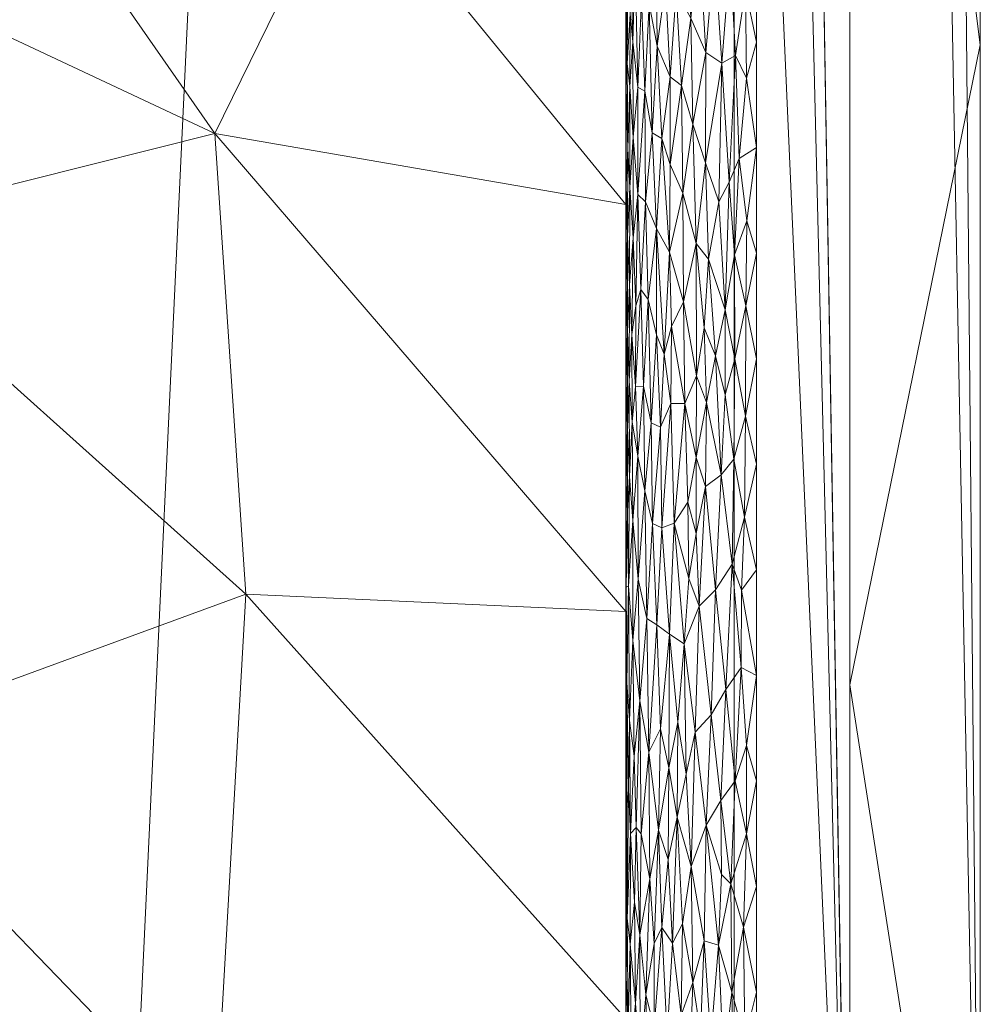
# Model space of a CAD drawing. Header units: millimetres. Extents: x -300 to 300, y 0 to 450.
# Tile 213 of 256: x 285 to 300, y 233 to 248. Entities that reach past the tile are written whole.
import ezdxf

# ---------------------------------------------------------------- set-up
doc = ezdxf.new("R2010")
doc.units = ezdxf.units.MM
doc.layers.add('A-GENM', color=13, linetype='Continuous')

# ---------------------------------------------------------------- blocks, each defined once
blk = doc.blocks.new('MODEL_CCAS0420-1080410R0 - MODEL_CCAS0420-1080410R0-453240-Preview')
at = {"layer": 'A-GENM', "lineweight": 9}
mesh = blk.add_polyface(dxfattribs=at)
corners = [(-296.159, -20, -110), (-295.657, -15.55, -110), (-294.177, -11.323, -110), (-291.793, -7.531, -110), (-288.625, -4.364, -110), (-284.831, -1.981, -110), (-280.602, -0.502, -110), (-276.147, 0, -110), (276.147, 0, -110), (280.596, -0.501, -110), (284.825, -1.978, -110), (288.619, -4.359, -110), (291.788, -7.525, -110), (294.174, -11.316, -110), (295.656, -15.545, -110), (296.159, -20, -110), (296.159, -426.171, -110), (295.658, -430.617, -110), (294.182, -434.842, -110), (291.802, -438.632, -110), (288.638, -441.797, -110), (284.848, -444.179, -110), (280.622, -445.657, -110), (276.171, -446.159, -110), (-276.171, -446.159, -110), (-280.617, -445.658, -110), (-284.842, -444.182, -110), (-288.632, -441.802, -110), (-291.797, -438.638, -110), (-294.179, -434.848, -110), (-295.657, -430.622, -110), (-296.159, -426.171, -110)]
mesh.append_faces([[corners[k] for k in face] for face in [(15, 12, 13, 14)]], dxfattribs={"vtx0": -1})
mesh.append_faces([[corners[k] for k in face] for face in [(16, 8, 15)]], dxfattribs={"vtx0": -1, "vtx1": -1})
mesh.append_faces([[corners[k] for k in face] for face in [(24, 31, 7, 8)]], dxfattribs={"vtx0": -1, "vtx1": -1, "vtx3": -1})
mesh.append_faces([[corners[k] for k in face] for face in [(31, 24, 25, 30), (18, 21, 22, 17), (17, 22, 23, 16)]], dxfattribs={"vtx0": -1, "vtx2": -1})
mesh.append_faces([[corners[k] for k in face] for face in [(0, 3, 4, 5), (0, 5, 6, 7)]], dxfattribs={"vtx0": -1, "vtx3": -1})
mesh.append_faces([[corners[k] for k in face] for face in [(28, 29, 27)]], dxfattribs={"vtx1": -1})
mesh.append_faces([[corners[k] for k in face] for face in [(25, 26, 30), (11, 12, 15, 10), (9, 10, 15, 8), (31, 0, 7)]], dxfattribs={"vtx1": -1, "vtx2": -1})
mesh.append_faces([[corners[k] for k in face] for face in [(23, 24, 8, 16)]], dxfattribs={"vtx1": -1, "vtx2": -1, "vtx3": -1})
mesh.append_faces([[corners[k] for k in face] for face in [(26, 27, 29, 30)]], dxfattribs={"vtx1": -1, "vtx3": -1})
mesh.append_faces([[corners[k] for k in face] for face in [(19, 20, 21, 18)]], dxfattribs={"vtx2": -1})
mesh.append_faces([[corners[k] for k in face] for face in [(0, 1, 2, 3)]], dxfattribs={"vtx3": -1})
mesh = blk.add_polyface(dxfattribs=at)
corners = [(-279.918, -2), (-292.651, -7.27), (-297.929, -20), (-297.929, -224.97), (-297.929, -429.94), (-292.661, -442.661), (-279.94, -447.929), (0, -447.929), (279.94, -447.929), (292.661, -442.661), (297.929, -429.94), (297.929, -224.97), (297.929, -20), (292.651, -7.27), (279.918, -2), (0, -2), (0, -3.5), (13.257, -3.5), (26.515, -3.5), (39.772, -3.5), (53.029, -3.5), (66.287, -3.5), (79.544, -3.5), (92.801, -3.5), (106.059, -3.5), (119.316, -3.5), (132.573, -3.5), (145.831, -3.5), (159.088, -3.5), (172.345, -3.5), (185.603, -3.5), (198.86, -3.5), (212.117, -3.5), (225.375, -3.5), (238.632, -3.5), (251.889, -3.5), (265.147, -3.5), (278.404, -3.5), (291.028, -7.487), (296.497, -19.511), (296.5, -32.769), (296.5, -46.026), (296.5, -59.283), (296.5, -72.541), (296.5, -85.798), (296.5, -99.055), (296.5, -112.313), (296.5, -125.57), (296.5, -138.827), (296.5, -152.085), (296.5, -165.342), (296.5, -178.599), (296.5, -191.857), (296.5, -205.114), (296.5, -218.371), (296.5, -231.629), (296.5, -244.886), (296.5, -258.143), (296.499, -271.401), (296.499, -284.658), (296.499, -297.915), (296.499, -311.173), (296.499, -324.43), (296.499, -337.687), (296.5, -350.945), (296.5, -364.202), (296.5, -377.459), (296.5, -390.717), (296.5, -403.974), (296.5, -417.231), (296.497, -430.489), (291.028, -442.513), (278.404, -446.5), (265.147, -446.5), (251.889, -446.5), (238.632, -446.5), (225.375, -446.5), (212.117, -446.5), (198.86, -446.5), (185.603, -446.5), (172.345, -446.5), (159.088, -446.5), (145.831, -446.5), (132.573, -446.5), (119.316, -446.5), (106.059, -446.5), (92.801, -446.5), (79.544, -446.5), (66.287, -446.5), (53.029, -446.5), (39.772, -446.5), (26.515, -446.5), (13.257, -446.5), (0, -446.5), (-12.926, -446.5), (-25.852, -446.5), (-38.777, -446.5), (-51.703, -446.5), (-64.629, -446.5), (-77.555, -446.5), (-90.48, -446.5), (-103.406, -446.5), (-116.332, -446.5), (-129.258, -446.5), (-142.183, -446.5), (-155.109, -446.5), (-168.035, -446.5), (-180.961, -446.5), (-193.887, -446.5), (-206.812, -446.5), (-219.738, -446.5), (-232.664, -446.5), (-245.59, -446.5), (-258.515, -446.5), (-271.441, -446.5), (-284.356, -445.968), (-294.544, -438.124), (-296.5, -425.35), (-296.5, -412.424), (-296.5, -399.498), (-296.5, -386.572), (-296.5, -373.646), (-296.5, -360.721), (-296.5, -347.795), (-296.499, -334.869), (-296.499, -321.943), (-296.499, -309.018), (-296.499, -296.092), (-296.499, -283.166), (-296.499, -270.24), (-296.5, -257.315), (-296.5, -244.389), (-296.5, -231.463), (-296.5, -218.537), (-296.5, -205.611), (-296.5, -192.686), (-296.5, -179.76), (-296.5, -166.834), (-296.5, -153.908), (-296.5, -140.983), (-296.5, -128.057), (-296.5, -115.131), (-296.5, -102.205), (-296.5, -89.28), (-296.5, -76.354), (-296.5, -63.428), (-296.5, -50.502), (-296.5, -37.576), (-296.5, -24.651), (-294.544, -11.876), (-284.356, -4.032), (-271.441, -3.5), (-258.515, -3.5), (-245.59, -3.5), (-232.664, -3.5), (-219.738, -3.5), (-206.812, -3.5), (-193.887, -3.5), (-180.961, -3.5), (-168.035, -3.5), (-155.109, -3.5), (-142.183, -3.5), (-129.258, -3.5), (-116.332, -3.5), (-103.406, -3.5), (-90.48, -3.5), (-77.555, -3.5), (-64.629, -3.5), (-51.703, -3.5), (-38.777, -3.5), (-25.852, -3.5), (-12.926, -3.5), (-294.538, -438.129), (-294.547, -438.108)]
mesh.append_faces([[corners[k] for k in face] for face in [(116, 172, 173)]])
mesh.append_faces([[corners[k] for k in face] for face in [(118, 4, 117), (6, 115, 5), (115, 6, 114), (7, 104, 6), (1, 150, 0), (151, 0, 150)]], dxfattribs={"vtx0": -1, "vtx1": -1})
mesh.append_faces([[corners[k] for k in face] for face in [(4, 124, 125), (7, 99, 100), (2, 148, 149), (149, 1, 2), (2, 141, 142), (0, 151, 152), (0, 160, 161, 15), (15, 165, 166), (15, 170, 171), (8, 81, 82, 7), (8, 72, 73), (11, 61, 62, 10), (12, 46, 47, 11), (38, 13, 14, 37), (13, 38, 39, 12)]], dxfattribs={"vtx0": -1, "vtx2": -1})
mesh.append_faces([[corners[k] for k in face] for face in [(4, 118, 119, 120), (4, 120, 121, 122), (3, 128, 129, 130), (3, 130, 131, 132), (3, 138, 139, 140), (0, 154, 155, 156), (0, 156, 157, 158), (15, 161, 162, 163), (15, 163, 164, 165), (8, 73, 74, 75), (7, 86, 87, 88), (7, 83, 84, 85), (10, 68, 69, 70), (11, 55, 56, 57), (14, 28, 29, 30), (14, 32, 33, 34), (15, 19, 20, 21), (12, 44, 45, 46), (11, 49, 50, 51), (11, 47, 48, 49), (12, 39, 40, 41)]], dxfattribs={"vtx0": -1, "vtx3": -1})
mesh.append_faces([[corners[k] for k in face] for face in [(123, 124, 4, 122), (127, 128, 3, 126), (113, 114, 6, 112), (111, 112, 6, 110), (109, 110, 6, 108), (107, 108, 6, 106), (96, 97, 7, 95), (105, 106, 6, 104), (103, 104, 7, 102), (101, 102, 7, 100), (98, 99, 7, 97), (94, 95, 7, 93), (135, 136, 3, 134), (137, 138, 3, 136), (133, 134, 3, 132), (145, 146, 2, 144), (147, 148, 2, 146), (143, 144, 2, 142), (149, 150, 1), (153, 154, 0, 152), (159, 160, 0, 158), (169, 170, 15, 168), (167, 168, 15, 166), (78, 79, 8, 77), (80, 81, 8, 79), (76, 77, 8, 75), (91, 92, 7, 90), (89, 90, 7, 88), (85, 86, 7), (82, 83, 7), (67, 68, 10, 66), (65, 66, 10, 64), (60, 61, 11, 59), (58, 59, 11, 57), (63, 64, 10, 62), (54, 55, 11, 53), (26, 27, 15, 25), (31, 32, 14, 30), (16, 17, 15, 171), (18, 19, 15, 17), (24, 25, 15, 23), (22, 23, 15, 21), (34, 35, 14), (52, 53, 11, 51), (36, 37, 14, 35), (42, 43, 12, 41), (43, 44, 12), (92, 93, 7)]], dxfattribs={"vtx1": -1, "vtx2": -1})
mesh.append_faces([[corners[k] for k in face] for face in [(3, 4, 125, 126), (2, 3, 140, 141), (71, 72, 8, 9), (70, 71, 9, 10), (27, 28, 14, 15)]], dxfattribs={"vtx1": -1, "vtx3": -1})
mesh.append_faces([[corners[k] for k in face] for face in [(4, 173, 117), (115, 172, 5)]], dxfattribs={"vtx2": -1})
mesh = blk.add_polyface(dxfattribs=at)
corners = [(-299.928, -20, -2.07), (-298.043, -20, -56.035), (-296.159, -20, -110), (-296.159, -426.171, -110), (-298.043, -428.055, -56.035), (-299.928, -429.94, -2.07), (-299.928, -224.97, -2.07)]
mesh.append_faces([[corners[k] for k in face] for face in [(6, 1, 2, 3)]], dxfattribs={"vtx0": -1, "vtx3": -1})
mesh.append_faces([[corners[k] for k in face] for face in [(3, 4, 6)]], dxfattribs={"vtx1": -1, "vtx2": -1})
mesh.append_faces([[corners[k] for k in face] for face in [(4, 5, 6), (6, 0, 1)]], dxfattribs={"vtx2": -1})
mesh = blk.add_polyface(dxfattribs=at)
corners = [(-299.928, -20, -2.07), (-299.928, -224.97, -2.07), (-299.928, -429.94, -2.07), (-299.368, -429.94, -0.611), (-297.929, -429.94), (-297.929, -224.97), (-297.929, -20), (-299.368, -20, -0.611), (-299.928, -315.406, -2.07), (-297.929, -327.455), (-297.929, -372.673), (-297.929, -276.212), (-299.928, -372.673, -2.07), (-299.928, -344.039, -2.07), (-299.928, -270.188, -2.07), (-299.928, -329.722, -2.07), (-299.928, -134.534, -2.07), (-297.929, -122.485), (-297.929, -173.727), (-297.929, -199.349), (-299.928, -77.267, -2.07), (-299.928, -179.752, -2.07), (-299.928, -105.901, -2.07), (-297.929, -71.242), (-297.929, -96.864), (-297.929, -401.306), (-299.928, -401.306, -2.07), (-299.928, -386.99, -2.07), (-299.928, -48.634, -2.07), (-297.929, -45.621), (-297.929, -58.432), (-297.929, -415.623), (-299.928, -34.317, -2.07), (-299.928, -415.623, -2.07), (-297.929, -34.317), (-299.928, -247.579, -2.07), (-297.929, -250.591), (-297.929, -263.402), (-297.929, -301.834), (-297.929, -148.106), (-299.928, -292.797, -2.07), (-299.928, -157.143, -2.07), (-297.929, -350.064), (-299.928, -202.361, -2.07), (-297.929, -212.159), (-299.928, -191.057, -2.07), (-299.928, -120.217, -2.07), (-299.928, -91.584, -2.07), (-297.929, -386.99), (-299.928, -62.95, -2.07), (-297.929, -237.781), (-297.929, -314.644), (-297.929, -135.296), (-297.929, -289.023), (-297.929, -160.917), (-299.928, -358.356, -2.07), (-297.929, -186.538), (-297.929, -109.674), (-297.929, -84.053)]
mesh.append_faces([[corners[k] for k in face] for face in [(35, 50, 1), (45, 56, 21), (41, 39, 16)]], dxfattribs={"vtx0": -1, "vtx1": -1})
mesh.append_faces([[corners[k] for k in face] for face in [(31, 33, 3), (32, 34, 7)]], dxfattribs={"vtx0": -1, "vtx1": -1, "vtx2": -1})
mesh.append_faces([[corners[k] for k in face] for face in [(18, 41, 21, 56), (14, 11, 37, 35), (28, 30, 29, 32), (32, 29, 34), (40, 53, 11, 14), (30, 28, 49)]], dxfattribs={"vtx0": -1, "vtx2": -1})
mesh.append_faces([[corners[k] for k in face] for face in [(16, 39, 52, 17), (9, 8, 15, 13), (1, 50, 5, 44), (35, 37, 36, 50)]], dxfattribs={"vtx0": -1, "vtx3": -1})
mesh.append_faces([[corners[k] for k in face] for face in [(54, 39, 41, 18), (51, 38, 8, 9)]], dxfattribs={"vtx1": -1, "vtx2": -1})
mesh.append_faces([[corners[k] for k in face] for face in [(47, 22, 24, 58), (10, 42, 55, 12), (43, 1, 44, 19), (46, 16, 17, 57), (22, 46, 57, 24), (20, 47, 58, 23), (49, 20, 23, 30), (27, 26, 25, 48), (12, 27, 48, 10), (26, 33, 31, 25), (40, 8, 38, 53), (42, 9, 13, 55), (45, 43, 19, 56)]], dxfattribs={"vtx1": -1, "vtx3": -1})
mesh.append_faces([[corners[k] for k in face] for face in [(34, 6, 7), (3, 4, 31), (33, 2, 3), (7, 0, 32)]], dxfattribs={"vtx2": -1})
mesh = blk.add_polyface(dxfattribs=at)
corners = [(-294.5, -134.301, -2), (-294.5, -139.199, -5), (-294.5, -132.968, -5), (-294.5, -131.278, -2), (-294.5, -146.394, -2), (-294.5, -152.441, -2), (-294.5, -151.661, -5), (-294.5, -145.43, -5), (-294.5, -251.368, -5), (-294.5, -245.136, -5.001), (-294.5, -249.186, -2), (-294.5, -255.233, -2), (-294.5, -140.348, -2), (-294.5, -206.86, -2), (-294.5, -212.907, -2), (-294.5, -207.744, -5), (-294.5, -263.833, -5), (-294.5, -257.601, -5), (-294.5, -261.279, -2), (-294.5, -176.627, -2), (-294.5, -182.674, -2), (-294.5, -176.586, -5), (-294.5, -170.581, -2), (-294.5, -201.512, -5), (-294.5, -195.28, -5), (-294.5, -200.813, -2), (-294.5, -188.72, -2), (-294.5, -182.817, -5), (-294.5, -170.354, -5), (-294.5, -154.777, -5), (-294.5, -158.487, -2), (-294.5, -213.976, -5), (-294.5, -218.953, -2), (-294.5, -225, -2), (-294.5, -226.439, -5.001), (-294.5, -220.208, -5.001), (-294.5, -279.419, -2), (-294.5, -285.466, -2), (-294.5, -282.53, -5), (-294.5, -276.298, -5), (-294.5, -267.326, -2), (-294.5, -270.065, -5), (-294.5, -189.048, -5), (-294.5, -194.767, -2), (-294.5, -238.904, -5.001), (-294.5, -232.671, -5.001), (-294.5, -237.093, -2), (-294.5, -243.14, -2), (-294.5, -164.123, -5), (-294.5, -164.534, -2), (-294.5, -231.046, -2), (-294.5, -288.758, -5), (-294.5, -273.373, -2), (-294.5, -129.234, -5), (-294.5, -128.254, -2), (-294.5, -157.892, -5), (-294.5, -125.499, -5)]
mesh.append_faces([[corners[k] for k in face] for face in [(28, 22, 21), (8, 11, 17), (3, 53, 54), (50, 34, 33)]], dxfattribs={"vtx0": -1, "vtx1": -1})
mesh.append_faces([[corners[k] for k in face] for face in [(0, 1, 2, 3), (1, 0, 12), (33, 34, 35, 32), (16, 18, 40, 41), (42, 26, 43), (23, 25, 13, 15), (48, 30, 49, 28), (3, 2, 53), (28, 49, 22)]], dxfattribs={"vtx0": -1, "vtx2": -1})
mesh.append_faces([[corners[k] for k in face] for face in [(13, 14, 15), (16, 17, 18), (19, 20, 21, 22), (23, 24, 25), (35, 31, 32), (11, 18, 17), (51, 38, 37), (40, 52, 41), (55, 29, 30, 48), (42, 27, 26), (53, 56, 54)]], dxfattribs={"vtx1": -1, "vtx2": -1})
mesh.append_faces([[corners[k] for k in face] for face in [(4, 5, 6, 7), (8, 9, 10, 11), (20, 26, 27, 21), (29, 6, 5, 30), (31, 15, 14, 32), (36, 37, 38, 39), (44, 45, 46, 47), (9, 44, 47, 10), (45, 34, 50, 46), (39, 41, 52, 36), (7, 1, 12, 4), (24, 42, 43, 25)]], dxfattribs={"vtx1": -1, "vtx3": -1})
mesh = blk.add_polyface(dxfattribs=at)
corners = [(-275.347, -219.791, -46.274), (-282.169, -222.102, -31.573), (-276.158, -226.746, -44.527), (-288.591, -207.148, -17.733), (-288.701, -215.421, -17.496), (-281.654, -215.321, -32.682), (-275.94, -234.814, -44.996), (-269.898, -232.931, -58.018), (-281.983, -229.068, -31.975), (-282.371, -236.86, -31.139), (-294.5, -207.744, -5), (-276.24, -211.678, -44.348), (-269.897, -218.223, -58.018), (-269.897, -225.577, -58.018), (-283.027, -205.91, -29.723), (-280.617, -211.06, -34.916), (-269.896, -210.868, -58.018), (-288.209, -230.819, -18.558), (-287.832, -223.528, -19.369), (-294.5, -226.439, -5.001), (-294.5, -213.976, -5), (-294.5, -220.208, -5.001), (-269.898, -240.284, -58.018), (-294.5, -232.671, -5.001), (-288.685, -239.171, -17.53), (-294.5, -238.904, -5.001)]
mesh.append_faces([[corners[k] for k in face] for face in [(7, 6, 22)]], dxfattribs={"vtx0": -1, "vtx1": -1})
mesh.append_faces([[corners[k] for k in face] for face in [(0, 1, 2), (3, 4, 5), (2, 6, 7), (6, 8, 9), (8, 6, 2), (4, 3, 10), (11, 0, 12), (11, 14, 15), (17, 8, 18), (18, 19, 17), (1, 8, 2), (13, 0, 2), (15, 5, 0), (1, 18, 8), (9, 8, 17), (23, 24, 17), (9, 17, 24), (18, 4, 21), (5, 4, 1), (18, 1, 4), (5, 1, 0), (11, 15, 0), (5, 15, 3)]], dxfattribs={"vtx0": -1, "vtx1": -1, "vtx2": -1})
mesh.append_faces([[corners[k] for k in face] for face in [(0, 13, 12), (18, 21, 19), (4, 10, 20), (24, 23, 25)]], dxfattribs={"vtx0": -1, "vtx2": -1})
mesh.append_faces([[corners[k] for k in face] for face in [(12, 16, 11), (20, 21, 4), (7, 13, 2), (19, 23, 17)]], dxfattribs={"vtx1": -1, "vtx2": -1})
mesh = blk.add_polyface(dxfattribs=at)
corners = [(-296.124, -233.079, -0.039), (-296.302, -234.071, -0.011), (-296.109, -234.735, -0.043), (-294.805, -233.036, -0.939), (-294.722, -231.98, -1.083), (-294.847, -231.223, -0.875), (-294.567, -233.812, -1.486), (-294.583, -232.262, -1.43), (-294.648, -232.901, -1.245), (-294.632, -234.457, -1.286), (-294.5, -234.07, -2), (-294.5, -232.558, -2), (-294.506, -233.314, -1.846), (-296.321, -232.36, -0.009), (-295.136, -232.404, -0.538), (-295.216, -233.825, -0.468), (-295.052, -234.066, -0.62), (-294.715, -233.953, -1.099), (-294.936, -232.537, -0.753), (-294.534, -232.558, -1.632), (-294.522, -234.21, -1.702), (-294.508, -231.802, -1.818), (-294.935, -233.824, -0.754), (-294.64, -231.319, -1.264), (-294.53, -231.046, -1.652), (-294.866, -234.814, -0.847), (-295.347, -232.727, -0.37), (-295.01, -231.047, -0.665), (-296.5, -233.079), (-296.5, -234.694), (-296.165, -231.444, -0.032), (-295.995, -232.033, -0.07), (-295.922, -233.796, -0.092), (-295.804, -232.349, -0.132), (-295.702, -233.861, -0.173), (-295.524, -233.224, -0.261), (-295.646, -232.459, -0.198), (-296.5, -231.463), (-295.37, -234.122, -0.354), (-295.475, -231.761, -0.288), (-295.616, -231.225, -0.213), (-295.342, -231.187, -0.373)]
mesh.append_faces([[corners[k] for k in face] for face in [(0, 1, 2), (3, 4, 5), (6, 7, 8), (8, 9, 6), (13, 1, 0), (14, 15, 16), (3, 17, 4), (3, 5, 18), (12, 19, 20), (17, 9, 8), (6, 20, 19), (7, 6, 19), (11, 21, 12), (19, 12, 21), (22, 3, 18), (7, 23, 8), (24, 7, 19), (4, 8, 23), (4, 17, 8), (25, 17, 3), (14, 16, 18), (15, 14, 26), (14, 18, 27), (22, 18, 16), (28, 1, 13), (13, 0, 30), (31, 32, 33), (31, 30, 0), (32, 0, 2), (33, 32, 34), (34, 35, 36), (32, 31, 0), (38, 15, 26), (38, 26, 35), (39, 35, 26), (33, 36, 40), (14, 41, 26), (26, 41, 39), (3, 22, 25), (34, 36, 33), (39, 36, 35)]], dxfattribs={"vtx0": -1, "vtx1": -1, "vtx2": -1})
mesh.append_faces([[corners[k] for k in face] for face in [(1, 28, 29), (13, 37, 28)]], dxfattribs={"vtx0": -1, "vtx2": -1})
mesh.append_faces([[corners[k] for k in face] for face in [(10, 11, 12)]], dxfattribs={"vtx1": -1, "vtx2": -1})
mesh = blk.add_polyface(dxfattribs=at)
corners = [(-294.866, -234.814, -0.847), (-294.999, -235.556, -0.677), (-294.851, -236.751, -0.868), (-294.572, -235.505, -1.468), (-294.632, -234.457, -1.286), (-294.658, -235.6, -1.22), (-294.522, -234.21, -1.702), (-294.567, -233.812, -1.486), (-295.15, -235.108, -0.525), (-295.052, -234.066, -0.62), (-295.216, -233.825, -0.468), (-295.422, -236.414, -0.321), (-295.501, -234.998, -0.273), (-295.564, -237.055, -0.239), (-296.348, -235.502, -0.007), (-296.109, -234.735, -0.043), (-296.302, -234.071, -0.011), (-295.956, -236.013, -0.081), (-296.176, -236.31, -0.029), (-295.702, -233.861, -0.173), (-295.922, -233.796, -0.092), (-295.733, -235.632, -0.16), (-295.524, -233.224, -0.261), (-295.37, -234.122, -0.354), (-294.733, -235.502, -1.064), (-294.715, -233.953, -1.099), (-294.515, -235.895, -1.757), (-294.5, -235.581, -2), (-294.505, -234.6, -1.856), (-294.54, -236.174, -1.603), (-294.5, -234.07, -2), (-294.506, -233.314, -1.846), (-296.5, -234.694), (-296.5, -236.31), (-295.965, -234.88, -0.079), (-296.347, -236.854, -0.007), (-295.287, -235.758, -0.413), (-294.5, -237.093, -2), (-295.158, -236.511, -0.517), (-294.935, -233.824, -0.754), (-294.714, -237.538, -1.1), (-294.626, -236.687, -1.3)]
mesh.append_faces([[corners[k] for k in face] for face in [(27, 26, 37)]], dxfattribs={"vtx0": -1, "vtx1": -1})
mesh.append_faces([[corners[k] for k in face] for face in [(0, 1, 2), (3, 4, 5), (3, 6, 7), (8, 9, 10), (11, 12, 13), (14, 15, 16), (17, 15, 18), (19, 20, 21), (22, 12, 23), (22, 19, 12), (2, 24, 0), (24, 25, 0), (5, 4, 25), (7, 4, 3), (26, 27, 28), (3, 29, 6), (30, 31, 28), (6, 28, 31), (1, 9, 8), (25, 24, 5), (21, 20, 34), (34, 20, 15), (18, 14, 35), (12, 19, 21), (13, 12, 21), (36, 10, 23), (32, 14, 16), (15, 14, 18), (6, 26, 28), (8, 10, 36), (38, 8, 36), (8, 38, 1), (39, 1, 0), (12, 11, 36), (36, 23, 12), (40, 5, 24), (3, 5, 41), (6, 29, 26), (1, 39, 9), (15, 17, 34), (21, 34, 17)]], dxfattribs={"vtx0": -1, "vtx1": -1, "vtx2": -1})
mesh.append_faces([[corners[k] for k in face] for face in [(32, 33, 14), (27, 30, 28)]], dxfattribs={"vtx1": -1, "vtx2": -1})
mesh = blk.add_polyface(dxfattribs=at)
corners = [(-282.439, -244.771, -30.993), (-276.169, -250.024, -44.505), (-276.135, -242.063, -44.577), (-281.793, -276.46, -32.385), (-286.714, -269.512, -21.779), (-288.842, -277.704, -17.194), (-282.7, -284.274, -30.429), (-275.845, -280.557, -45.201), (-269.897, -291.759, -58.018), (-276.3, -288.16, -44.221), (-276.307, -295.798, -44.205), (-275.39, -265.386, -46.185), (-279.851, -268.105, -36.569), (-276.105, -272.499, -44.643), (-269.899, -247.638, -58.018), (-269.898, -277.051, -58.018), (-282.371, -236.86, -31.139), (-288.685, -239.171, -17.53), (-282.695, -292.192, -30.438), (-288.85, -285.654, -17.175), (-280.76, -249.722, -34.61), (-276.293, -257.59, -44.237), (-269.899, -262.344, -58.018), (-275.94, -234.814, -44.996), (-269.898, -240.284, -58.018), (-269.899, -254.991, -58.018), (-283.118, -253.522, -29.529), (-281.697, -262.509, -32.591), (-289.184, -262.601, -16.456), (-294.5, -251.368, -5), (-294.5, -257.601, -5), (-288.832, -255.426, -17.216), (-269.899, -269.697, -58.018), (-288.211, -246.22, -18.554), (-294.5, -238.904, -5.001), (-269.898, -284.404, -58.018), (-289.666, -291.754, -15.418), (-289.193, -298.87, -16.436), (-294.5, -288.758, -5), (-294.5, -294.987, -5), (-294.5, -282.53, -5), (-294.5, -276.298, -5), (-294.5, -270.065, -5), (-294.5, -263.833, -5), (-294.5, -245.136, -5.001), (-290.233, -250.354, -14.196)]
mesh.append_faces([[corners[k] for k in face] for face in [(14, 1, 25), (15, 7, 35), (38, 19, 40), (42, 4, 43), (44, 33, 34), (29, 45, 44)]], dxfattribs={"vtx0": -1, "vtx1": -1})
mesh.append_faces([[corners[k] for k in face] for face in [(0, 1, 2), (3, 4, 5), (6, 7, 3), (8, 9, 10), (11, 12, 13), (14, 2, 1), (15, 13, 7), (16, 17, 0), (10, 9, 18), (3, 7, 13), (19, 6, 5), (0, 20, 1), (21, 11, 22), (2, 23, 16), (23, 2, 24), (2, 16, 0), (26, 21, 20), (1, 21, 25), (27, 28, 4), (21, 26, 27), (0, 17, 33), (17, 34, 33), (32, 11, 13), (27, 11, 21), (12, 4, 3), (7, 9, 35), (6, 9, 7), (6, 18, 9), (36, 37, 18), (36, 19, 38), (40, 19, 5), (28, 31, 30), (6, 19, 18), (6, 3, 5), (42, 5, 4), (28, 43, 4), (11, 27, 12), (36, 18, 19), (0, 33, 20), (33, 44, 45), (31, 26, 45), (29, 31, 45), (26, 31, 27), (31, 28, 27), (13, 12, 3), (12, 27, 4), (1, 20, 21), (26, 20, 33), (33, 45, 26)]], dxfattribs={"vtx0": -1, "vtx1": -1, "vtx2": -1})
mesh.append_faces([[corners[k] for k in face] for face in [(11, 32, 22), (36, 38, 39), (28, 30, 43)]], dxfattribs={"vtx0": -1, "vtx2": -1})
mesh.append_faces([[corners[k] for k in face] for face in [(14, 24, 2), (29, 30, 31), (22, 25, 21), (15, 32, 13), (41, 40, 5, 42), (8, 35, 9)]], dxfattribs={"vtx1": -1, "vtx2": -1})
mesh = blk.add_polyface(dxfattribs=at)
corners = [(-294.61, -238.459, -1.344), (-294.626, -236.687, -1.3), (-294.714, -237.538, -1.1), (-295.871, -239.234, -0.108), (-295.808, -237.322, -0.131), (-296.032, -237.708, -0.061), (-294.692, -239.399, -1.144), (-294.733, -235.502, -1.064), (-294.851, -236.751, -0.868), (-294.54, -236.174, -1.603), (-294.572, -235.505, -1.468), (-294.558, -237.234, -1.519), (-294.515, -235.895, -1.757), (-294.515, -237.817, -1.752), (-294.541, -239.292, -1.595), (-295.956, -236.013, -0.081), (-295.031, -237.109, -0.643), (-294.973, -238.699, -0.708), (-295.168, -238.556, -0.509), (-295.158, -236.511, -0.517), (-295.297, -237.211, -0.405), (-296.176, -236.31, -0.029), (-296.267, -238.045, -0.015), (-294.822, -238.796, -0.912), (-294.658, -235.6, -1.22), (-294.507, -239.276, -1.833), (-294.5, -238.605, -2), (-294.999, -235.556, -0.677), (-294.5, -237.093, -2), (-296.347, -236.854, -0.007), (-296.5, -237.926), (-295.733, -235.632, -0.16), (-295.622, -238.988, -0.21), (-295.564, -237.055, -0.239), (-296.13, -239.63, -0.038), (-295.392, -238.41, -0.34), (-295.422, -236.414, -0.321), (-296.348, -235.502, -0.007), (-296.5, -236.31), (-295.287, -235.758, -0.413), (-296.271, -239.23, -0.015)]
mesh.append_faces([[corners[k] for k in face] for face in [(30, 29, 38)]], dxfattribs={"vtx0": -1, "vtx1": -1})
mesh.append_faces([[corners[k] for k in face] for face in [(0, 1, 2), (3, 4, 5), (2, 6, 0), (2, 7, 8), (9, 10, 11), (12, 9, 13), (14, 11, 0), (15, 5, 4), (16, 17, 8), (18, 19, 20), (21, 22, 5), (6, 2, 23), (8, 23, 2), (1, 24, 2), (0, 11, 1), (13, 25, 26), (10, 1, 11), (13, 11, 14), (23, 8, 17), (18, 17, 16), (16, 27, 19), (28, 12, 13), (14, 25, 13), (22, 29, 30), (21, 5, 15), (31, 15, 4), (32, 33, 4), (34, 5, 22), (33, 31, 4), (32, 4, 3), (35, 20, 36), (35, 33, 32), (29, 37, 38), (21, 29, 22), (8, 27, 16), (20, 19, 39), (18, 16, 19), (36, 20, 39), (18, 20, 35), (35, 36, 33), (13, 9, 11), (40, 22, 30)]], dxfattribs={"vtx0": -1, "vtx1": -1, "vtx2": -1})
mesh.append_faces([[corners[k] for k in face] for face in [(26, 28, 13)]], dxfattribs={"vtx1": -1, "vtx2": -1})
mesh = blk.add_polyface(dxfattribs=at)
corners = [(-295.871, -239.234, -0.108), (-295.721, -240.816, -0.165), (-295.622, -238.988, -0.21), (-295.464, -239.411, -0.295), (-295.579, -240.097, -0.232), (-294.682, -241.283, -1.166), (-294.692, -239.399, -1.144), (-294.793, -240.753, -0.958), (-295.052, -240.184, -0.62), (-295.031, -241.725, -0.642), (-294.91, -240.249, -0.786), (-294.822, -238.796, -0.912), (-294.973, -238.699, -0.708), (-295.168, -238.556, -0.509), (-296.5, -239.542), (-296.32, -240.349, -0.009), (-296.271, -239.23, -0.015), (-295.243, -240.258, -0.447), (-295.961, -240.995, -0.08), (-295.189, -242.087, -0.491), (-294.607, -240.298, -1.354), (-294.61, -238.459, -1.344), (-294.891, -241.791, -0.812), (-294.541, -239.292, -1.595), (-295.392, -238.41, -0.34), (-295.45, -240.577, -0.303), (-295.402, -242.087, -0.333), (-294.527, -240.438, -1.669), (-294.507, -239.276, -1.833), (-294.5, -241.628, -2), (-294.5, -240.116, -2), (-294.506, -240.872, -1.839), (-294.558, -240.972, -1.52), (-294.5, -238.605, -2), (-294.525, -241.719, -1.681), (-294.596, -241.809, -1.387), (-296.13, -239.63, -0.038), (-296.032, -237.708, -0.061), (-296.5, -241.157), (-295.576, -241.262, -0.233), (-296.5, -237.926), (-296.156, -241.237, -0.033), (-296.267, -238.045, -0.015)]
mesh.append_faces([[corners[k] for k in face] for face in [(0, 1, 2), (3, 2, 4), (5, 6, 7), (8, 9, 10), (7, 6, 11), (12, 13, 8), (14, 15, 16), (8, 13, 17), (18, 1, 0), (17, 19, 8), (6, 5, 20), (21, 6, 20), (10, 12, 8), (10, 22, 7), (23, 21, 20), (7, 11, 10), (11, 12, 10), (24, 3, 17), (24, 17, 13), (17, 25, 26), (27, 28, 23), (28, 31, 30), (32, 27, 23), (27, 32, 34), (23, 20, 32), (32, 20, 35), (36, 18, 0), (36, 0, 37), (1, 39, 4), (16, 15, 36), (36, 15, 41), (36, 41, 18), (34, 31, 27), (28, 27, 31), (4, 39, 25), (3, 4, 25), (1, 4, 2), (17, 3, 25), (2, 3, 24), (36, 42, 16)]], dxfattribs={"vtx0": -1, "vtx1": -1, "vtx2": -1})
mesh.append_faces([[corners[k] for k in face] for face in [(28, 30, 33)]], dxfattribs={"vtx0": -1, "vtx2": -1})
mesh.append_faces([[corners[k] for k in face] for face in [(29, 30, 31), (14, 38, 15), (40, 14, 16)]], dxfattribs={"vtx1": -1, "vtx2": -1})
mesh = blk.add_polyface(dxfattribs=at)
corners = [(-295.721, -240.816, -0.165), (-295.736, -242.105, -0.159), (-295.576, -241.262, -0.233), (-294.843, -243.68, -0.88), (-294.773, -242.351, -0.991), (-294.891, -241.791, -0.812), (-295.698, -243.248, -0.175), (-295.583, -242.509, -0.229), (-294.596, -241.809, -1.387), (-294.593, -243.146, -1.395), (-294.554, -242.432, -1.538), (-294.682, -241.283, -1.166), (-294.793, -240.753, -0.958), (-294.506, -242.429, -1.842), (-294.5, -241.628, -2), (-294.506, -240.872, -1.839), (-296.021, -242.219, -0.063), (-296.171, -242.773, -0.03), (-296.024, -243.519, -0.063), (-294.647, -242.349, -1.246), (-296.338, -243.581, -0.008), (-296.332, -241.893, -0.008), (-296.5, -242.773), (-296.156, -241.237, -0.033), (-294.558, -240.972, -1.52), (-294.97, -243.14, -0.711), (-295.031, -241.725, -0.642), (-295.086, -242.841, -0.585), (-295.402, -242.087, -0.333), (-295.45, -240.577, -0.303), (-295.382, -243.644, -0.346), (-294.729, -243.831, -1.071), (-294.91, -240.249, -0.786), (-294.525, -241.719, -1.681), (-295.052, -240.184, -0.62), (-295.189, -242.087, -0.491), (-294.526, -243.185, -1.678), (-294.5, -243.14, -2), (-294.607, -240.298, -1.354), (-296.32, -240.349, -0.009), (-296.5, -241.157), (-295.961, -240.995, -0.08), (-295.873, -242.816, -0.107), (-295.2, -243.265, -0.481), (-295.243, -240.258, -0.447)]
mesh.append_faces([[corners[k] for k in face] for face in [(0, 1, 2), (3, 4, 5), (6, 7, 1), (8, 9, 10), (4, 11, 12), (13, 14, 15), (16, 17, 18), (11, 19, 8), (20, 21, 22), (7, 2, 1), (23, 21, 17), (24, 8, 10), (25, 5, 26), (26, 27, 25), (28, 29, 2), (28, 7, 30), (31, 19, 4), (4, 12, 5), (5, 32, 26), (15, 33, 13), (34, 35, 26), (27, 26, 35), (36, 13, 33), (10, 36, 33), (10, 33, 24), (11, 8, 38), (21, 39, 40), (1, 41, 42), (17, 16, 23), (39, 21, 23), (21, 20, 17), (9, 8, 19), (16, 18, 42), (42, 41, 16), (23, 16, 41), (43, 27, 35), (28, 43, 35), (41, 1, 0), (42, 6, 1), (28, 2, 7), (44, 28, 35), (4, 19, 11)]], dxfattribs={"vtx0": -1, "vtx1": -1, "vtx2": -1})
mesh.append_faces([[corners[k] for k in face] for face in [(13, 37, 14), (21, 40, 22)]], dxfattribs={"vtx0": -1, "vtx2": -1})
mesh = blk.add_polyface(dxfattribs=at)
corners = [(-294.526, -243.185, -1.678), (-294.555, -243.898, -1.535), (-294.526, -244.651, -1.674), (-295.167, -244.405, -0.51), (-295.382, -243.644, -0.346), (-295.375, -245.305, -0.351), (-294.8, -245.176, -0.946), (-294.843, -243.68, -0.88), (-294.968, -244.768, -0.713), (-294.611, -244.624, -1.341), (-294.561, -245.394, -1.507), (-294.506, -243.896, -1.839), (-294.506, -245.434, -1.837), (-294.5, -244.651, -2), (-294.97, -243.14, -0.711), (-294.891, -241.791, -0.812), (-295.086, -242.841, -0.585), (-295.2, -243.265, -0.481), (-294.682, -245.287, -1.165), (-294.652, -243.584, -1.235), (-295.58, -244.536, -0.231), (-295.583, -242.509, -0.229), (-296.162, -244.364, -0.032), (-296.024, -243.519, -0.063), (-296.171, -242.773, -0.03), (-294.729, -243.831, -1.071), (-296.338, -243.581, -0.008), (-296.351, -244.885, -0.006), (-294.773, -242.351, -0.991), (-294.647, -242.349, -1.246), (-294.593, -243.146, -1.395), (-295.766, -244.298, -0.147), (-295.722, -245.772, -0.164), (-295.698, -243.248, -0.175), (-295.873, -242.816, -0.107), (-294.5, -243.14, -2), (-294.506, -242.429, -1.842), (-294.554, -242.432, -1.538), (-296.5, -242.773), (-296.5, -244.389), (-295.923, -245.176, -0.091), (-296.082, -245.477, -0.049), (-295.402, -242.087, -0.333)]
mesh.append_faces([[corners[k] for k in face] for face in [(0, 1, 2), (3, 4, 5), (6, 7, 8), (1, 9, 10), (11, 12, 13), (14, 7, 15), (2, 11, 0), (16, 17, 3), (18, 9, 19), (20, 5, 4), (21, 20, 4), (22, 23, 24), (7, 6, 25), (8, 14, 16), (6, 18, 25), (26, 27, 22), (26, 22, 24), (28, 7, 25), (8, 7, 14), (25, 19, 29), (19, 9, 30), (10, 2, 1), (31, 32, 20), (33, 20, 21), (23, 31, 34), (12, 11, 2), (11, 35, 36), (36, 0, 11), (1, 37, 30), (37, 1, 0), (1, 30, 9), (27, 26, 39), (40, 31, 23), (18, 19, 25), (23, 22, 41), (8, 16, 3), (4, 3, 17), (23, 41, 40), (33, 34, 31), (20, 33, 31), (17, 42, 4), (30, 29, 19)]], dxfattribs={"vtx0": -1, "vtx1": -1, "vtx2": -1})
mesh.append_faces([[corners[k] for k in face] for face in [(13, 35, 11), (38, 39, 26)]], dxfattribs={"vtx1": -1, "vtx2": -1})
mesh = blk.add_polyface(dxfattribs=at)
corners = [(-294.504, -246.919, -1.864), (-294.506, -245.434, -1.837), (-294.529, -245.991, -1.66), (-294.8, -245.176, -0.946), (-294.791, -246.867, -0.961), (-294.682, -245.287, -1.165), (-294.526, -244.651, -1.674), (-294.982, -247.559, -0.697), (-294.906, -246.23, -0.792), (-295.05, -246.144, -0.622), (-294.56, -246.938, -1.511), (-294.522, -247.292, -1.702), (-295.351, -246.955, -0.367), (-295.375, -245.305, -0.351), (-295.527, -246.364, -0.259), (-295.58, -244.536, -0.231), (-295.97, -247.295, -0.077), (-296.082, -245.477, -0.049), (-296.18, -247.417, -0.029), (-294.561, -245.394, -1.507), (-295.923, -245.176, -0.091), (-295.722, -245.772, -0.164), (-295.181, -245.744, -0.498), (-295.178, -247.09, -0.5), (-294.968, -244.768, -0.713), (-295.167, -244.405, -0.51), (-295.727, -247.459, -0.163), (-295.766, -244.298, -0.147), (-294.685, -246.928, -1.16), (-294.611, -246.163, -1.341), (-294.611, -244.624, -1.341), (-296.238, -245.839, -0.019), (-296.5, -246.004), (-296.346, -247.068, -0.007), (-294.609, -247.623, -1.346), (-294.5, -246.163, -2), (-294.5, -244.651, -2), (-296.162, -244.364, -0.032), (-294.5, -247.675, -2), (-296.351, -244.885, -0.006), (-296.5, -247.62), (-296.5, -244.389)]
mesh.append_faces([[corners[k] for k in face] for face in [(32, 39, 41)]], dxfattribs={"vtx0": -1, "vtx1": -1})
mesh.append_faces([[corners[k] for k in face] for face in [(0, 1, 2), (3, 4, 5), (6, 2, 1), (7, 8, 9), (10, 11, 2), (12, 13, 14), (15, 14, 13), (16, 17, 18), (2, 6, 19), (16, 20, 17), (21, 14, 15), (22, 23, 9), (12, 23, 22), (24, 25, 9), (14, 21, 26), (27, 20, 21), (9, 25, 22), (3, 8, 4), (24, 9, 8), (4, 28, 5), (3, 24, 8), (28, 29, 5), (30, 5, 29), (21, 16, 26), (31, 32, 33), (10, 2, 19), (19, 30, 29), (19, 29, 10), (34, 10, 29), (28, 34, 29), (16, 21, 20), (2, 11, 0), (31, 17, 37), (1, 0, 35), (25, 13, 22), (12, 22, 13), (18, 31, 33), (31, 39, 32), (37, 39, 31), (17, 31, 18)]], dxfattribs={"vtx0": -1, "vtx1": -1, "vtx2": -1})
mesh.append_faces([[corners[k] for k in face] for face in [(1, 35, 36)]], dxfattribs={"vtx0": -1, "vtx2": -1})
mesh.append_faces([[corners[k] for k in face] for face in [(38, 35, 0), (32, 40, 33)]], dxfattribs={"vtx1": -1, "vtx2": -1})
mesh = blk.add_polyface(dxfattribs=at)
corners = [(-295.178, -247.09, -0.5), (-294.982, -247.559, -0.697), (-295.05, -246.144, -0.622), (-294.906, -246.23, -0.792), (-294.857, -248.208, -0.859), (-294.791, -246.867, -0.961), (-294.967, -249.139, -0.714), (-294.847, -249.747, -0.874), (-294.645, -248.874, -1.251), (-294.609, -247.623, -1.346), (-294.685, -246.928, -1.16), (-294.741, -248.281, -1.049), (-295.106, -248.502, -0.566), (-295.495, -247.986, -0.277), (-295.351, -246.955, -0.367), (-295.527, -246.364, -0.259), (-296.18, -247.417, -0.029), (-296.098, -248.932, -0.045), (-295.97, -247.295, -0.077), (-295.626, -249.234, -0.208), (-295.423, -249.512, -0.32), (-295.727, -247.459, -0.163), (-294.507, -248.43, -1.834), (-294.5, -249.186, -2), (-294.5, -247.675, -2), (-295.86, -249.007, -0.112), (-296.333, -248.428, -0.008), (-295.148, -249.703, -0.527), (-295.273, -248.397, -0.423), (-294.727, -249.858, -1.074), (-294.568, -248.053, -1.481), (-294.56, -246.938, -1.511), (-296.5, -249.236), (-296.5, -247.62), (-294.531, -248.733, -1.649), (-294.522, -247.292, -1.702), (-294.572, -249.186, -1.466), (-294.504, -246.919, -1.864), (-294.505, -249.748, -1.853), (-296.346, -247.068, -0.007), (-296.29, -250.044, -0.013)]
mesh.append_faces([[corners[k] for k in face] for face in [(32, 26, 33)]], dxfattribs={"vtx0": -1, "vtx1": -1})
mesh.append_faces([[corners[k] for k in face] for face in [(0, 1, 2), (3, 4, 5), (6, 7, 4), (8, 9, 10), (4, 11, 5), (0, 12, 1), (13, 14, 15), (16, 17, 18), (13, 19, 20), (19, 13, 21), (21, 25, 19), (16, 26, 17), (6, 12, 27), (28, 14, 13), (28, 13, 20), (21, 13, 15), (25, 18, 17), (28, 0, 14), (12, 0, 28), (12, 6, 1), (4, 1, 6), (1, 4, 3), (4, 7, 11), (8, 11, 29), (10, 5, 11), (30, 31, 9), (8, 10, 11), (18, 25, 21), (30, 34, 35), (36, 9, 8), (24, 37, 22), (34, 22, 35), (38, 23, 22), (30, 35, 31), (22, 37, 35), (33, 26, 39), (16, 39, 26), (17, 26, 40), (34, 38, 22), (28, 27, 12), (9, 36, 30), (34, 30, 36)]], dxfattribs={"vtx0": -1, "vtx1": -1, "vtx2": -1})
mesh.append_faces([[corners[k] for k in face] for face in [(22, 23, 24)]], dxfattribs={"vtx0": -1, "vtx2": -1})

msp = doc.modelspace()

# ---------------------------------------------------------------- block references
at = {"layer": 'A-GENM', "lineweight": 9, "rotation": 180}
msp.add_blockref('MODEL_CCAS0420-1080410R0 - MODEL_CCAS0420-1080410R0-453240-Preview', (0, 0, 850), dxfattribs=at)

doc.saveas('drawing.dxf')
